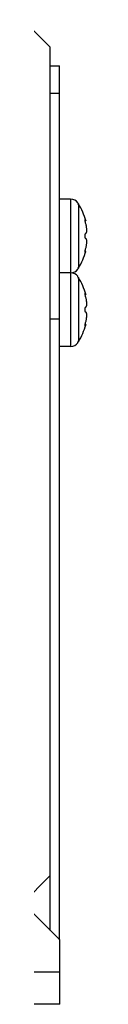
# Model space of a CAD drawing. Header units: millimetres. Extents: x 0 to 1500, y 0 to 1200.
# Tile 23 of 26: x 666.59 to 671.55, y 968.3 to 1075.3. Entities that reach past the tile are written whole.
import ezdxf

# ---------------------------------------------------------------- set-up
doc = ezdxf.new("R2010")
doc.units = ezdxf.units.MM
doc.header["$LTSCALE"] = 82.5
doc.layers.add('00_COMPONENTS', color=7, linetype='CONTINUOUS')

msp = doc.modelspace()

# ---------------------------------------------------------------- linework, layer by layer
at = {"layer": '00_COMPONENTS', "color": 7, "linetype": 'CONTINUOUS'}
for p, q in [((664.58, 1075.3), (667.58, 1072.3)), ((667.58, 976.32), (667.58, 1072.3)), ((667.58, 1070.3), (668.58, 1070.3)), ((667.58, 1067.3), (668.58, 1067.3)), ((669.79, 1055.8), (668.58, 1055.8)), ((670.58, 1055.36), (670.58, 1055.41)), ((670.63, 1055.3), (670.58, 1055.36)), ((671.44, 1053.44), (671.37, 1053.44)), ((671.44, 1050.16), (671.37, 1050.16)), ((669.79, 1047.8), (668.58, 1047.8)), ((670.58, 1048.24), (670.63, 1048.31)), ((670.58, 1048.19), (670.58, 1048.24)), ((670.58, 1047.36), (670.58, 1047.41)), ((670.63, 1047.3), (670.58, 1047.36)), ((671.44, 1045.44), (671.37, 1045.44)), ((671.44, 1042.16), (671.37, 1042.16)), ((670.58, 1040.24), (670.63, 1040.31)), ((670.58, 1040.19), (670.58, 1040.24)), ((669.79, 1039.8), (668.58, 1039.8)), ((667.58, 982.3), (664.58, 979.3)), ((668.6, 975.3), (665.6, 978.3)), ((668.6, 968.3), (668.6, 975.3)), ((668.6, 968.3), (636.58, 968.3))]:
    msp.add_line(p, q, dxfattribs=at)
at = {"layer": '00_COMPONENTS', "color": 3, "linetype": 'CONTINUOUS'}
for p, q in [((668.58, 975.3), (668.58, 1070.3)), ((667.58, 1042.8), (668.58, 1042.8))]:
    msp.add_line(p, q, dxfattribs=at)
at = {"layer": '00_COMPONENTS', "color": 9, "linetype": 'CONTINUOUS'}
for p, q in [((669.79, 1055.8), (669.79, 1039.8)), ((670.63, 1055.3), (670.63, 1048.31)), ((670.63, 1047.3), (670.63, 1040.31)), ((668.6, 971.8), (636.58, 971.8))]:
    msp.add_line(p, q, dxfattribs=at)
at = {"layer": '00_COMPONENTS', "color": 7, "linetype": 'CONTINUOUS'}
for centre, radius, start, end in [((669.79, 1054.8), 1, 37.7932, 90), ((665.18, 1051.8), 6.47, 14.6606, 32.6763), ((665.18, 1051.8), 6.47, 327.3237, 345.3394), ((669.79, 1048.8), 1, 270, 322.2068), ((669.79, 1046.8), 1, 37.7932, 90), ((665.18, 1043.8), 6.47, 14.6606, 32.6763), ((665.18, 1043.8), 6.47, 327.3237, 345.3394), ((669.79, 1040.8), 1, 270, 322.2068)]:
    msp.add_arc(centre, radius, start, end, dxfattribs=at)
for points, knots in [([(671.37, 1053.44), (671.37, 1053.46), (671.36, 1053.49), (671.36, 1053.52), (671.36, 1053.54), (671.36, 1053.55), (671.36, 1053.56), (671.37, 1053.57), (671.37, 1053.57)], [0, 0, 0, 0, 0.408526, 0.577012, 0.718156, 0.830284, 0.912824, 1, 1, 1, 1]), ([(671.37, 1053.57), (671.38, 1053.57), (671.38, 1053.57), (671.39, 1053.56), (671.4, 1053.53), (671.42, 1053.49), (671.43, 1053.46), (671.44, 1053.44)], [0, 0, 0, 0, 0.040365, 0.103548, 0.308698, 0.613099, 1, 1, 1, 1]), ([(671.44, 1053.12), (671.43, 1053.18), (671.4, 1053.28), (671.38, 1053.39), (671.37, 1053.44)], [0, 0, 0, 0, 0.505367, 1, 1, 1, 1]), ([(671.44, 1052.1), (671.45, 1052.1), (671.47, 1052.11), (671.49, 1052.12), (671.51, 1052.15), (671.52, 1052.19), (671.54, 1052.24), (671.55, 1052.33), (671.55, 1052.45), (671.54, 1052.61), (671.52, 1052.79), (671.49, 1052.96), (671.46, 1053.07), (671.44, 1053.12)], [0, 0, 0, 0, 0.021895, 0.046839, 0.078102, 0.117259, 0.164787, 0.220535, 0.353987, 0.509645, 0.676692, 0.843645, 1, 1, 1, 1]), ([(671.44, 1051.5), (671.43, 1051.5), (671.41, 1051.52), (671.4, 1051.55), (671.39, 1051.59), (671.38, 1051.63), (671.37, 1051.71), (671.36, 1051.8), (671.37, 1051.9), (671.38, 1051.97), (671.39, 1052.01), (671.4, 1052.05), (671.41, 1052.08), (671.43, 1052.1), (671.44, 1052.1)], [0, 0, 0, 0, 0.058619, 0.105817, 0.16589, 0.237745, 0.319336, 0.5, 0.680665, 0.762255, 0.83411, 0.894183, 0.941381, 1, 1, 1, 1]), ([(671.44, 1050.48), (671.46, 1050.53), (671.49, 1050.64), (671.52, 1050.82), (671.54, 1050.99), (671.55, 1051.15), (671.55, 1051.28), (671.54, 1051.36), (671.52, 1051.41), (671.51, 1051.45), (671.49, 1051.48), (671.47, 1051.5), (671.45, 1051.5), (671.44, 1051.5)], [0, 0, 0, 0, 0.15635, 0.323299, 0.490346, 0.64601, 0.779465, 0.835213, 0.882741, 0.921898, 0.95316, 0.978105, 1, 1, 1, 1]), ([(671.37, 1050.03), (671.37, 1050.03), (671.36, 1050.04), (671.36, 1050.05), (671.36, 1050.07), (671.36, 1050.08), (671.36, 1050.12), (671.37, 1050.14), (671.37, 1050.16)], [0, 0, 0, 0, 0.087176, 0.169716, 0.281844, 0.422988, 0.591474, 1, 1, 1, 1]), ([(671.37, 1050.16), (671.38, 1050.21), (671.4, 1050.32), (671.43, 1050.43), (671.44, 1050.48)], [0, 0, 0, 0, 0.494633, 1, 1, 1, 1]), ([(671.44, 1050.16), (671.43, 1050.14), (671.42, 1050.11), (671.4, 1050.07), (671.39, 1050.04), (671.38, 1050.03), (671.38, 1050.03), (671.37, 1050.03)], [0, 0, 0, 0, 0.386901, 0.691302, 0.896452, 0.959635, 1, 1, 1, 1]), ([(671.37, 1045.44), (671.37, 1045.46), (671.36, 1045.49), (671.36, 1045.52), (671.36, 1045.54), (671.36, 1045.55), (671.36, 1045.56), (671.37, 1045.57), (671.37, 1045.57)], [0, 0, 0, 0, 0.408526, 0.577012, 0.718156, 0.830284, 0.912824, 1, 1, 1, 1]), ([(671.37, 1045.57), (671.38, 1045.57), (671.38, 1045.57), (671.39, 1045.56), (671.4, 1045.53), (671.42, 1045.49), (671.43, 1045.46), (671.44, 1045.44)], [0, 0, 0, 0, 0.040365, 0.103548, 0.308698, 0.613099, 1, 1, 1, 1]), ([(671.44, 1045.12), (671.43, 1045.18), (671.4, 1045.28), (671.38, 1045.39), (671.37, 1045.44)], [0, 0, 0, 0, 0.505367, 1, 1, 1, 1]), ([(671.44, 1044.1), (671.45, 1044.1), (671.47, 1044.11), (671.49, 1044.12), (671.51, 1044.15), (671.52, 1044.19), (671.54, 1044.24), (671.55, 1044.33), (671.55, 1044.45), (671.54, 1044.61), (671.52, 1044.79), (671.49, 1044.96), (671.46, 1045.07), (671.44, 1045.12)], [0, 0, 0, 0, 0.021895, 0.046839, 0.078102, 0.117259, 0.164787, 0.220535, 0.353987, 0.509645, 0.676692, 0.843645, 1, 1, 1, 1]), ([(671.44, 1043.5), (671.43, 1043.5), (671.41, 1043.52), (671.4, 1043.55), (671.39, 1043.59), (671.38, 1043.63), (671.37, 1043.71), (671.36, 1043.8), (671.37, 1043.9), (671.38, 1043.97), (671.39, 1044.01), (671.4, 1044.05), (671.41, 1044.08), (671.43, 1044.1), (671.44, 1044.1)], [0, 0, 0, 0, 0.058619, 0.105817, 0.16589, 0.237745, 0.319336, 0.5, 0.680665, 0.762255, 0.83411, 0.894183, 0.941381, 1, 1, 1, 1]), ([(671.44, 1042.48), (671.46, 1042.53), (671.49, 1042.64), (671.52, 1042.82), (671.54, 1042.99), (671.55, 1043.15), (671.55, 1043.28), (671.54, 1043.36), (671.52, 1043.41), (671.51, 1043.45), (671.49, 1043.48), (671.47, 1043.5), (671.45, 1043.5), (671.44, 1043.5)], [0, 0, 0, 0, 0.15635, 0.323299, 0.490346, 0.64601, 0.779465, 0.835213, 0.882741, 0.921898, 0.95316, 0.978105, 1, 1, 1, 1]), ([(671.37, 1042.16), (671.38, 1042.21), (671.4, 1042.32), (671.43, 1042.43), (671.44, 1042.48)], [0, 0, 0, 0, 0.494633, 1, 1, 1, 1]), ([(671.37, 1042.03), (671.37, 1042.03), (671.36, 1042.04), (671.36, 1042.05), (671.36, 1042.07), (671.36, 1042.08), (671.36, 1042.12), (671.37, 1042.14), (671.37, 1042.16)], [0, 0, 0, 0, 0.087176, 0.169716, 0.281844, 0.422988, 0.591474, 1, 1, 1, 1]), ([(671.44, 1042.16), (671.43, 1042.14), (671.42, 1042.11), (671.4, 1042.07), (671.39, 1042.04), (671.38, 1042.03), (671.38, 1042.03), (671.37, 1042.03)], [0, 0, 0, 0, 0.386901, 0.691302, 0.896452, 0.959635, 1, 1, 1, 1])]:
    msp.add_open_spline(points, degree=3, knots=knots, dxfattribs=at)

doc.saveas('drawing.dxf')
